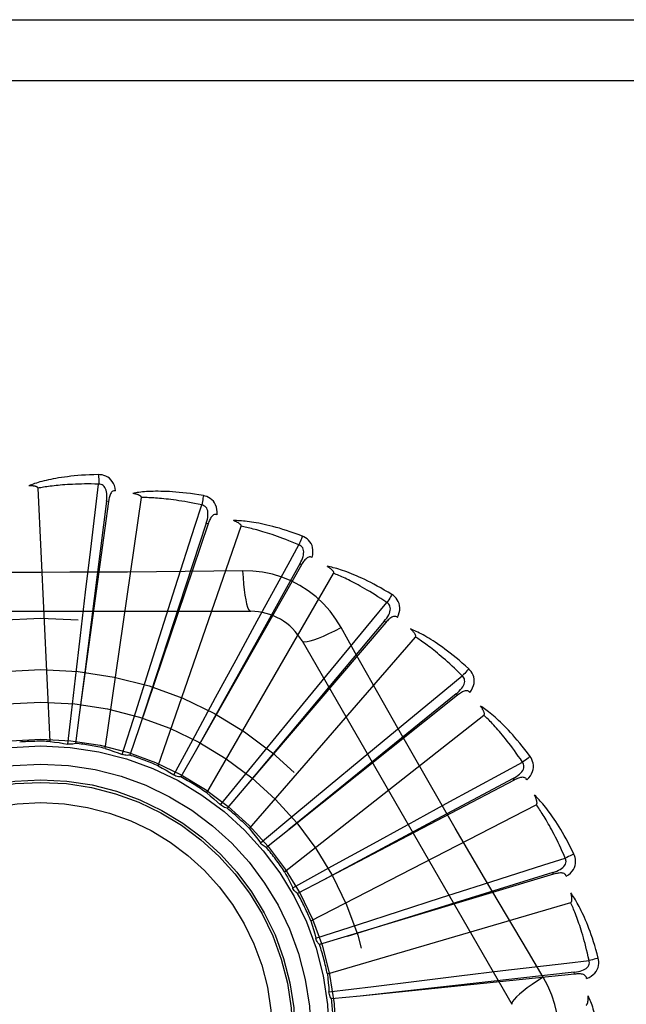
# Model space of a CAD drawing. Header units: inches. Extents: x 0 to 179, y 0 to 116.
# Tile 46 of 234: x 35.602 to 35.901, y 38.265 to 38.75. Entities that reach past the tile are written whole.
import ezdxf

# ---------------------------------------------------------------- set-up
doc = ezdxf.new("R2010")
doc.units = ezdxf.units.IN
doc.header["$LTSCALE"] = 9.8421052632
doc.header["$MEASUREMENT"] = 0
doc.linetypes.add('HIDDEN', pattern=[0.2, 0.1, -0.1])
doc.layers.add('LEFTHAND_DOOR_ASSEMBLY', color=7, linetype='CONTINUOUS')

msp = doc.modelspace()

# ---------------------------------------------------------------- linework, layer by layer
at = {"layer": 'LEFTHAND_DOOR_ASSEMBLY', "color": 8, "linetype": 'HIDDEN'}
for p, q in [((35.0337062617, 38.7503474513), (36.0957062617, 38.7503474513)), ((35.0037062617, 38.7203474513), (36.0957062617, 38.7203474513)), ((35.6167812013, 38.3945260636), (35.6108349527, 38.5193531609)), ((35.6368322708, 38.4893284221), (35.6407091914, 38.5213910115)), ((35.6446103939, 38.5129592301), (35.6338532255, 38.4287570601)), ((35.6439845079, 38.3910547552), (35.6617694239, 38.5147515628)), ((35.6455611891, 38.5128295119), (35.6446103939, 38.5129592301)), ((35.64556116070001, 38.5128293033), (35.6311887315, 38.4077148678)), ((35.6946334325, 38.5017735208), (35.660627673, 38.4012785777)), ((35.670039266, 38.3824979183), (35.7109125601, 38.5005935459)), ((35.6937244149, 38.5020809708), (35.6803953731, 38.461582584)), ((35.6946334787, 38.5017736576), (35.6937244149, 38.5020809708)), ((35.6343075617, 38.4681896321), (35.6368322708, 38.4893284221)), ((35.7407265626, 38.4816304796), (35.6883165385, 38.3893872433)), ((35.7398921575, 38.4821044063), (35.7191396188, 38.4448604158)), ((35.7407266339, 38.4816306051), (35.7398921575, 38.4821044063)), ((35.6940037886, 38.3691648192), (35.7564881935, 38.4773909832)), ((35.711664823, 38.4787017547), (35.6974960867, 38.4784923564)), ((35.6718301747, 38.4496863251), (35.6784347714, 38.4704132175)), ((35.6317855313, 38.4468111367), (35.6343075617, 38.4681896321)), ((35.6803953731, 38.461582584), (35.6606096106, 38.4012235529)), ((35.5087643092, 38.4586808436), (35.7156482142, 38.4586808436)), ((35.7084778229, 38.4348001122), (35.718885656, 38.4539025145)), ((35.7821746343, 38.4531282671), (35.7132545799, 38.372470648)), ((35.7814449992, 38.4537515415), (35.7540190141, 38.421108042)), ((35.7821747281, 38.4531283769), (35.7814449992, 38.4537515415)), ((35.6293311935, 38.425790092), (35.6317855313, 38.4468111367)), ((35.6654188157, 38.4294771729), (35.6718301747, 38.4496863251)), ((35.7150119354, 38.3515373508), (35.796849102, 38.4459824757)), ((35.7191396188, 38.4448604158), (35.6882883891, 38.3893366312)), ((35.7409072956, 38.4440975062), (35.8443492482, 38.2649307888)), ((35.6983577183, 38.4161695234), (35.7084778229, 38.4348001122)), ((35.6268467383, 38.4042840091), (35.6293311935, 38.425790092)), ((35.6338532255, 38.4287570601), (35.6311814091, 38.4076574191)), ((35.6590028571, 38.4091721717), (35.6654188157, 38.4294771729)), ((35.741645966, 38.4132472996), (35.7554808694, 38.4300348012)), ((35.7540190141, 38.421108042), (35.7132173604, 38.3724262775)), ((35.6882149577, 38.3974456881), (35.6983577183, 38.4161695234)), ((35.8174796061, 38.4172970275), (35.7345404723, 38.3511402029)), ((35.8168811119, 38.4180471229), (35.7837729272, 38.3911839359)), ((35.8174797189, 38.4172971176), (35.8168811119, 38.4180471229)), ((35.7281828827, 38.3968686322), (35.741645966, 38.4132472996)), ((35.6311887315, 38.4077148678), (35.6292368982, 38.3935897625)), ((35.6523734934, 38.3880985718), (35.6590028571, 38.4091721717)), ((35.73230441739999, 38.3302526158), (35.8305365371, 38.4075032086)), ((35.6255780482, 38.3932109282), (35.6268467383, 38.4042840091)), ((35.660627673, 38.4012785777), (35.6560379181, 38.3877781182)), ((35.6777171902, 38.378007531), (35.6882149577, 38.3974456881)), ((35.7146799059, 38.3804026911), (35.7281828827, 38.3968686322)), ((35.7701358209, 38.385806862), (35.7868977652, 38.3996727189)), ((35.6883165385, 38.3893872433), (35.6812547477, 38.3769993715)), ((35.7837729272, 38.3911839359), (35.7344955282, 38.3511036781)), ((35.7538163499, 38.3722720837), (35.7701358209, 38.385806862)), ((35.7006931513, 38.3633025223), (35.7146799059, 38.3804026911)), ((35.7132545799, 38.372470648), (35.7039759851, 38.3616430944)), ((35.7374411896, 38.3586591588), (35.7538163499, 38.3722720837)), ((35.8453654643, 38.3754317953), (35.7514048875, 38.3261668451)), ((35.8449197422, 38.3762816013), (35.807325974, 38.3561696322)), ((35.8453655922, 38.3754318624), (35.8449197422, 38.3762816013)), ((35.745256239, 38.3060799), (35.8563329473, 38.3633439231)), ((35.7929176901, 38.3534705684), (35.8120008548, 38.3639136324)), ((35.7204709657, 38.3445150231), (35.7374411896, 38.3586591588)), ((35.807325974, 38.3561696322), (35.7513538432, 38.326139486)), ((35.7743316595, 38.3432688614), (35.7929176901, 38.3534705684)), ((35.7345404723, 38.3511402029), (35.7233804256, 38.3422643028)), ((35.7556761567, 38.3330009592), (35.7743316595, 38.3432688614)), ((35.7363358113, 38.3223240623), (35.7556761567, 38.3330009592)), ((35.8648243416, 38.329045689), (35.7632383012, 38.2984531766)), ((35.8645475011, 38.3299644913), (35.8238268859, 38.3173306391)), ((35.8648244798, 38.3290457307), (35.8645475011, 38.3299644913)), ((35.7514048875, 38.3261668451), (35.7387667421, 38.3195633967)), ((35.8091681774, 38.3174071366), (35.8298828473, 38.3240499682)), ((35.7364554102, 38.3220827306), (35.736335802, 38.3223240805)), ((35.7533992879, 38.2798928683), (35.8733059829, 38.3151006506)), ((35.8238268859, 38.3173306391), (35.7631830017, 38.2984359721)), ((35.7889873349, 38.3109072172), (35.8091681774, 38.3174071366)), ((35.768725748, 38.3043554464), (35.7889873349, 38.3109072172)), ((35.7477142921, 38.2975316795), (35.768725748, 38.3043554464)), ((35.7632383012, 38.2984531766), (35.7495788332, 38.294360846)), ((35.8596961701, 38.2783909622), (35.8524304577, 38.2905567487)), ((35.8182999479, 38.2789199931), (35.8398974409, 38.28152250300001)), ((35.87505499, 38.2807698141), (35.8326792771, 38.2760706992)), ((35.8751530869, 38.2798152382), (35.87505499, 38.2807698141)), ((35.8326792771, 38.2760706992), (35.7695554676, 38.268994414)), ((35.8751529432, 38.2798152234), (35.7696130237, 38.269000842)), ((35.7761183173, 38.2737579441), (35.7972536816, 38.2763567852)), ((35.7972536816, 38.2763567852), (35.8182999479, 38.2789199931)), ((35.7541951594, 38.2710339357), (35.7761183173, 38.2737579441)), ((35.7696130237, 38.269000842), (35.7554259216, 38.2675675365))]:
    msp.add_line(p, q, dxfattribs=at)
for points in [[(35.640649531, 38.5260636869), (35.638421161, 38.5260166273), (35.6362888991, 38.525942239), (35.6342549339, 38.5258435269), (35.6323131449, 38.5257225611), (35.6304593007, 38.5255810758), (35.6286897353, 38.5254212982), (35.6270004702, 38.5252448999), (35.6253880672, 38.5250539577), (35.6238488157, 38.5248501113), (35.6223794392, 38.5246353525), (35.6209764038, 38.524411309), (35.6196366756, 38.5241799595), (35.6183567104, 38.5239435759), (35.6171344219, 38.5237023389), (35.6159670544, 38.5234570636), (35.6148531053, 38.5232074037), (35.6137907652, 38.5229528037), (35.6127782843, 38.5226940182), (35.6118140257, 38.5224310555), (35.6108958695, 38.5221651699), (35.6100218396, 38.5218971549), (35.6091898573, 38.5216281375), (35.6083979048, 38.5213597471), (35.6076438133, 38.52109106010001), (35.6069244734, 38.5208212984), (35.6062407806, 38.520551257)], [(35.6490388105, 38.5180955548), (35.6487997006, 38.5194326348), (35.6484519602, 38.5206472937), (35.6479940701, 38.5217477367), (35.6474311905, 38.5227231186), (35.6467657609, 38.52357295), (35.6460090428, 38.524294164), (35.6451627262, 38.524885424), (35.6442610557, 38.5253515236), (35.6433283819, 38.5256880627), (35.6423962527, 38.5259136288), (35.6415075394, 38.5260392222), (35.640649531, 38.5260636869)], [(35.640649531, 38.5260636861), (35.6406863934, 38.5254418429), (35.6407132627, 38.5247312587), (35.6407290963, 38.5239548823), (35.6407336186, 38.5231269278), (35.6407267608, 38.5222625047), (35.6407089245, 38.5213910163)], [(35.6108349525, 38.5193531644), (35.6107944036, 38.5195213), (35.6107160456, 38.5196708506), (35.6105960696, 38.51980082), (35.6104459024, 38.5199141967), (35.6102748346, 38.5200130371), (35.6100854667, 38.5200991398), (35.6098837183, 38.5201745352), (35.6096689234, 38.5202405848), (35.609442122, 38.5202992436), (35.6092041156, 38.520350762), (35.6089558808, 38.5203959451), (35.608697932, 38.5204350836), (35.6084315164, 38.5204686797), (35.6081554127, 38.5204969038), (35.6078692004, 38.52052015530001), (35.6075717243, 38.5205382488), (35.6072564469, 38.5205513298), (35.6069390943, 38.5205588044), (35.6066349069, 38.5205600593), (35.6063388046, 38.520555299)], [(35.6407091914, 38.5213910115), (35.6388593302, 38.5214309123), (35.6370834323, 38.5214538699), (35.6353830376, 38.5214592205), (35.6337535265, 38.5214489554), (35.63219171, 38.5214243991), (35.6306948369, 38.521386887), (35.6292599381, 38.5213378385), (35.627884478, 38.5212783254), (35.6265656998, 38.5212095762), (35.6253012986, 38.5211325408), (35.6240887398, 38.52104828), (35.6229259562, 38.5209576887), (35.621810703, 38.5208617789), (35.6207409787, 38.5207612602), (35.6197146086, 38.5206570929), (35.6187298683, 38.5205495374), (35.6177847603, 38.5204391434), (35.6168779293, 38.5203260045), (35.6160077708, 38.5202102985), (35.6151730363, 38.5200923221), (35.6143723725, 38.5199723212), (35.61360448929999, 38.5198506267), (35.6128680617, 38.5197275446), (35.6121618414, 38.5196033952), (35.6114839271, 38.5194786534), (35.6108349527, 38.5193531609)], [(35.6446089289, 38.5129590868), (35.6447192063, 38.5139910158), (35.6447756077, 38.5149722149), (35.6447754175, 38.5159053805), (35.6447163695, 38.5167870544), (35.6445937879, 38.5176167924), (35.6444064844, 38.518387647), (35.64415468, 38.5190971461), (35.643833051, 38.5197283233), (35.6434379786, 38.5202631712), (35.6429748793, 38.5206999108), (35.6424455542, 38.5210299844), (35.6418757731, 38.5212553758), (35.6412949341, 38.5213757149), (35.6407048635, 38.5213915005)], [(35.6490424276, 38.5180950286), (35.6485806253, 38.5181128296), (35.648153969, 38.5180468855), (35.6477609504, 38.5178921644), (35.6474060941, 38.5176637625), (35.6470959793, 38.5173741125), (35.6468229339, 38.51702617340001), (35.6465823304, 38.5166246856), (35.6463716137, 38.5161767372), (35.6461878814, 38.5156892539), (35.6460275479, 38.5151674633), (35.6458866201, 38.5146183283), (35.6457634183, 38.5140435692), (35.6456545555, 38.5134477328), (35.64556116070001, 38.5128293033)], [(35.6923151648, 38.5156982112), (35.6901181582, 38.5160737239), (35.688010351, 38.516404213), (35.6859944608, 38.5166922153), (35.6840648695, 38.5169409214), (35.6822177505, 38.5171528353), (35.6804499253, 38.5173308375), (35.6787578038, 38.5174773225), (35.677138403, 38.5175949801), (35.6755883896, 38.5176861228), (35.6741049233, 38.5177533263), (35.6726848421, 38.5177988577), (35.6713255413, 38.5178252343), (35.6700239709, 38.5178353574), (35.6687781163, 38.5178297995), (35.667585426, 38.5178098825), (35.6664443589, 38.51777555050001), (35.6653530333, 38.5177266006), (35.6643098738, 38.5176641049), (35.6633132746, 38.5175883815), (35.6623613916, 38.517501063), (35.6614524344, 38.5174033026), (35.6605845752, 38.5172966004), (35.659756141, 38.5171829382), (35.6589648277, 38.5170618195), (35.6582074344, 38.5169330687), (35.6574849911, 38.516797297)], [(35.6617694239, 38.5147515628), (35.6617614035, 38.5149243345), (35.6617127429, 38.5150859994), (35.6616195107, 38.5152362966), (35.6614935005, 38.5153760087), (35.6613442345, 38.5155054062), (35.6611745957, 38.5156257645), (35.6609907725, 38.5157379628), (35.6607923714, 38.5158434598), (35.6605807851, 38.5159439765), (35.6603568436, 38.5160396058), (35.6601216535, 38.5161309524), (35.6598757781, 38.5162182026), (35.6596205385, 38.5163016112), (35.6593547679, 38.5163815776), (35.6590781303, 38.5164585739), (35.6587894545, 38.5165326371), (35.6584877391, 38.5166042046), (35.6581721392, 38.5166725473), (35.6578413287, 38.5167370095), (35.6574957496, 38.5167978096)], [(35.69148943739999, 38.5110986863), (35.6896806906, 38.5114886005), (35.6879413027, 38.5118475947), (35.6862726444, 38.5121746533), (35.6846706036, 38.5124728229), (35.683132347, 38.5127442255), (35.6816554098, 38.5129906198), (35.6802371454, 38.5132139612), (35.6788752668, 38.5134157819), (35.6775672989, 38.5135978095), (35.6763111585, 38.5137614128), (35.6751045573, 38.5139081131), (35.6739456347, 38.5140391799), (35.6728323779, 38.5141560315), (35.6717629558, 38.5142597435), (35.6707354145, 38.51435167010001), (35.6697481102, 38.5144323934), (35.668799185, 38.5145028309), (35.6678873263, 38.5145633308), (35.6670109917, 38.5146143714), (35.6661690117, 38.5146564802), (35.6653601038, 38.51469015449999), (35.664583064, 38.5147159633), (35.6638366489, 38.5147344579), (35.6631196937, 38.5147461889), (35.6624304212, 38.5147519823), (35.6617694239, 38.5147515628)], [(35.6923151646, 38.51569821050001), (35.6922341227, 38.515083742), (35.69212672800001, 38.5143848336), (35.6919965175, 38.5136253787), (35.6918450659, 38.5128146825), (35.691673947, 38.5119623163), (35.6914891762, 38.5110987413)], [(35.69904486, 38.5062863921), (35.6990631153, 38.5076445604), (35.6989515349, 38.5089030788), (35.6987101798, 38.5100702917), (35.6983420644, 38.5111345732), (35.6978494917, 38.5120949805), (35.6972429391, 38.5129463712), (35.6965238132, 38.513687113), (35.695726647, 38.5143154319), (35.6948745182, 38.5148223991), (35.6940019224, 38.5152202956), (35.6931530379, 38.5155118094), (35.6923151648, 38.5156982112)], [(35.6784347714, 38.4704132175), (35.6881076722, 38.5005814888), (35.69148943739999, 38.5110986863)], [(35.6937229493, 38.5020811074), (35.6940265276, 38.5030735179), (35.694267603, 38.5040263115), (35.694444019, 38.50494264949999), (35.6945528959, 38.5058195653), (35.6945895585, 38.5066575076), (35.694551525, 38.5074498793), (35.6944385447, 38.5081942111), (35.694242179, 38.5088748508), (35.69395546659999, 38.5094748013), (35.6935833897, 38.5099912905), (35.693126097, 38.5104155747), (35.6926092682, 38.5107447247), (35.6920617, 38.5109728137), (35.6914852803, 38.5110999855)], [(35.6990486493, 38.5062851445), (35.6985983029, 38.5063900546), (35.6981667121, 38.5064060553), (35.6977514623, 38.5063284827), (35.6973597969, 38.5061713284), (35.6970004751, 38.5059455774), (35.6966665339, 38.5056555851), (35.6963543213, 38.5053068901), (35.6960626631, 38.5049069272), (35.6957900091, 38.5044630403), (35.6955338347, 38.5039810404), (35.695291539, 38.5034685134), (35.6950618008, 38.5029274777), (35.6948421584, 38.5023630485), (35.6946334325, 38.5017735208)], [(35.741085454, 38.4957422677), (35.7389992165, 38.4965267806), (35.7369920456, 38.4972502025), (35.7350670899, 38.49791451), (35.7332194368, 38.4985238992), (35.7314458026, 38.4990815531), (35.7297436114, 38.4995909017), (35.7281097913, 38.5000549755), (35.726541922, 38.5004769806), (35.7250371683, 38.5008598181), (35.7235932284, 38.501206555), (35.7222074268, 38.5015200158), (35.7208776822, 38.5018031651), (35.7196015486, 38.5020594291), (35.7183771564, 38.5022897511), (35.71720225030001, 38.5024959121), (35.7160753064, 38.502678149), (35.7149944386, 38.5028366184), (35.71395830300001, 38.5029726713), (35.7129653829, 38.5030869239), (35.7120141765, 38.5031813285), (35.711103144, 38.503257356), (35.7102307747, 38.5033168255), (35.7093958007, 38.5033619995), (35.7085958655, 38.5033928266), (35.7078277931, 38.5034097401), (35.7070927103, 38.5034131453)], [(35.7109125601, 38.500593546), (35.7109373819, 38.5007647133), (35.7109201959, 38.5009326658), (35.7108570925, 38.5010978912), (35.7107598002, 38.5012589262), (35.7106377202, 38.5014142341), (35.710493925, 38.5015645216), (35.7103346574, 38.5017094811), (35.7101598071, 38.5018506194), (35.7099710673, 38.5019893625), (35.7097692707, 38.5021256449), (35.7095556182, 38.5022598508), (35.7093306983, 38.5023920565), (35.7090958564, 38.5025222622), (35.7088500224, 38.5026510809), (35.7085929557, 38.5027790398), (35.7083235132, 38.5029063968), (35.7080357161, 38.5030357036), (35.70774383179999, 38.5031606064), (35.7074616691, 38.5032749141), (35.7071846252, 38.5033806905)], [(35.7394041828, 38.4913821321), (35.7377019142, 38.4921073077), (35.7360618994, 38.4927889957), (35.7344852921, 38.4934259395), (35.7329686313, 38.494021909), (35.7315095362, 38.494579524), (35.73010591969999, 38.4951009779), (35.7287555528, 38.4955886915), (35.7274564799, 38.4960446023), (35.7262065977, 38.496470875), (35.7250041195, 38.4968692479), (35.7238470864, 38.4972416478), (35.7227339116, 38.4975896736), (35.721662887, 38.4979150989), (35.7206324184, 38.4982193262), (35.7196408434, 38.498504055), (35.7186866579, 38.498770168), (35.7177682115, 38.4990189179), (35.7168842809, 38.4992508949), (35.7160334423, 38.4994668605), (35.7152146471, 38.4996675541), (35.7144267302, 38.4998537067), (35.7136686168, 38.50002610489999), (35.7129391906, 38.5001855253), (35.7122374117, 38.5003327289), (35.7115616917, 38.5004688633), (35.7109125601, 38.5005935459)], [(35.7410854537, 38.495742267), (35.7408895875, 38.4951542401), (35.7406518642, 38.4944882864), (35.740380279, 38.4937671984), (35.7400781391, 38.4929998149), (35.7397488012, 38.4921952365), (35.7394039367, 38.4913822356)], [(35.7459123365, 38.4852269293), (35.7461872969, 38.4865570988), (35.746315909, 38.4878139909), (35.746299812, 38.4890057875), (35.7461397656, 38.4901205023), (35.7458378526, 38.4911567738), (35.7454033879, 38.4921075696), (35.7448374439, 38.4929710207), (35.7441735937, 38.4937388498), (35.7434328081, 38.4943979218), (35.7426512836, 38.4949537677), (35.741872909, 38.4954006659), (35.741085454, 38.4957422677)], [(35.718885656, 38.4539025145), (35.7340931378, 38.4816949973), (35.7394041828, 38.4913821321)], [(35.7398907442, 38.4821048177), (35.7403766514, 38.4830218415), (35.7407936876, 38.483911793), (35.7411403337, 38.4847781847), (35.7414132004, 38.4856186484), (35.7416077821, 38.4864345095), (35.7417203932, 38.4872197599), (35.7417503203, 38.4879720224), (35.7416863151, 38.4886775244), (35.7415183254, 38.4893208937), (35.7412507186, 38.4898984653), (35.7408819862, 38.4904016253), (35.74043678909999, 38.4908226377), (35.7399422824, 38.4911502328), (35.7394003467, 38.4913841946)], [(35.7459151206, 38.4852252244), (35.7454932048, 38.4854133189), (35.7450727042, 38.4855106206), (35.7446503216, 38.4855130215), (35.7442359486, 38.4854328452), (35.7438403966, 38.4852791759), (35.7434576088, 38.4850576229), (35.7430850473, 38.4847743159), (35.7427229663, 38.4844367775), (35.7423712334, 38.4840525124), (35.7420284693, 38.4836277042), (35.7416935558, 38.483170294), (35.7413655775, 38.4826825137), (35.7410430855, 38.4821698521), (35.7407265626, 38.4816304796)], [(35.7851977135, 38.4669171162), (35.783297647, 38.4680822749), (35.7814636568, 38.4691724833), (35.7796992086, 38.4701890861), (35.7780002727, 38.4711371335), (35.77636422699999, 38.4720203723), (35.7747891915, 38.4728426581), (35.7732727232, 38.4736075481), (35.7718130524, 38.4743186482), (35.7704079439, 38.4749793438), (35.7690557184, 38.4755930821), (35.7677542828, 38.476163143), (35.7665021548, 38.4766928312), (35.7652975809, 38.477185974), (35.7641389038, 38.4776438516), (35.763024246, 38.47806863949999), (35.761952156, 38.4784608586), (35.7609208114, 38.4788210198), (35.7599291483, 38.4791507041), (35.758975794, 38.4794508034), (35.7580596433, 38.4797235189), (35.7571794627, 38.4799705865), (35.7563341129, 38.4801940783), (35.7555227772, 38.4803964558), (35.754743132, 38.4805781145), (35.7539921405, 38.4807400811), (35.7532709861, 38.48088254)], [(35.7564881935, 38.4773909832), (35.7565449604, 38.4775543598), (35.7565598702, 38.4777225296), (35.7565291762, 38.4778967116), (35.7564641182, 38.4780732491), (35.7563736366, 38.4782488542), (35.756260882, 38.4784236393), (35.7561319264, 38.4785961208), (35.7559869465, 38.4787677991), (35.7558278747, 38.4789397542), (35.7556555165, 38.4791117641), (35.7554711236, 38.4792839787), (35.7552752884, 38.4794563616), (35.755069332, 38.4796286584), (35.7548523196, 38.4798016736), (35.7546241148, 38.4799759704), (35.7543836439, 38.4801520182), (35.7541303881, 38.4803304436), (35.7538625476, 38.4805113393), (35.7535779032, 38.4806950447), (35.7532771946, 38.4808814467)], [(35.6974960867, 38.4784923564), (35.6691647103, 38.4781851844), (35.6549538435, 38.4780554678), (35.6407243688, 38.4779629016), (35.6264947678, 38.4778957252), (35.612256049, 38.4778789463), (35.5980161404, 38.4778927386), (35.5837815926, 38.4779582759), (35.5695464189, 38.4780498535), (35.5553366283, 38.4781794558)], [(35.7116647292, 38.4787037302), (35.7118603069, 38.4753171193), (35.712114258, 38.4721324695), (35.7124170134, 38.4692495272), (35.7127673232, 38.4666501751), (35.7131651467, 38.4643392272), (35.7136050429, 38.4623769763), (35.7140808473, 38.4607952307), (35.7145853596, 38.4596325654), (35.7151128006, 38.4589206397), (35.7156479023, 38.4586808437)], [(35.7602376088, 38.4506582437), (35.7576404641, 38.454856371), (35.7547008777, 38.4587795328), (35.7514285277, 38.4624159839), (35.7478476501, 38.4657414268), (35.7439768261, 38.468738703), (35.7398511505, 38.4713789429), (35.7355024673, 38.473635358), (35.7309688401, 38.4754942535), (35.7262919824, 38.4769411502), (35.721496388, 38.477964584), (35.7166155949, 38.4785519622), (35.711664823, 38.4787017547)], [(35.7827216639, 38.4629539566), (35.7811873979, 38.4639881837), (35.77970603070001, 38.4649679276), (35.7782784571, 38.4658917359), (35.7769019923, 38.4667639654), (35.7755747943, 38.4675876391), (35.7742952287, 38.4683653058), (35.7730615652, 38.4690997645), (35.7718722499, 38.46979328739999), (35.7707256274, 38.4704483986), (35.7696202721, 38.4710671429), (35.7685546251, 38.4716517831), (35.7675274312, 38.4722041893), (35.7665373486, 38.4727264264), (35.7655830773, 38.4732201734), (35.7646633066, 38.4736874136), (35.7637767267, 38.4741292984), (35.762921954, 38.4745473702), (35.7620978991, 38.4749424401), (35.7613033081, 38.4753155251), (35.7605372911, 38.4756675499), (35.7597988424, 38.4759994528), (35.7590870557, 38.4763122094), (35.7584009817, 38.4766067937), (35.7577397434, 38.4768841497), (35.7571019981, 38.4771457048), (35.7564881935, 38.4773909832)], [(35.7851977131, 38.4669171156), (35.7848941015, 38.4663767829), (35.7845346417, 38.4657678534), (35.7841314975, 38.4651111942), (35.7836895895, 38.4644148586), (35.7832139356, 38.4636871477), (35.7827214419, 38.4629541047)], [(35.7879473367, 38.4556783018), (35.788469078, 38.4569324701), (35.7888332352, 38.458142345), (35.7890429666, 38.45931564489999), (35.7890967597, 38.4604404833), (35.7889964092, 38.4615151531), (35.7887497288, 38.462530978), (35.7883574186, 38.4634859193), (35.787850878, 38.4643654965), (35.7872482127, 38.4651528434), (35.7865860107, 38.4658465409), (35.7859062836, 38.4664326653), (35.7851977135, 38.4669171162)], [(35.7554808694, 38.4300348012), (35.7756732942, 38.4544470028), (35.7827216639, 38.4629539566)], [(35.7814436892, 38.453752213), (35.7820943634, 38.4545607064), (35.7826722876, 38.4553556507), (35.78317663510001, 38.4561407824), (35.7836036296, 38.4569144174), (35.7839490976, 38.45767871), (35.7842082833, 38.4584284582), (35.7843800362, 38.4591614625), (35.7844507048, 38.4598663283), (35.7844075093, 38.4605298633), (35.7842540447, 38.4611476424), (35.7839871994, 38.4617114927), (35.7836297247, 38.4622091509), (35.7832061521, 38.4626244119), (35.7827182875, 38.4629567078)], [(35.7879503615, 38.4556757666), (35.78757254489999, 38.4559400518), (35.7871784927, 38.45611517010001), (35.7867640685, 38.4561977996), (35.7863416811, 38.456197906), (35.7859240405, 38.456122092), (35.7855061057, 38.4559771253), (35.7850865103, 38.4557695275), (35.7846669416, 38.4555066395), (35.7842486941, 38.4551958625), (35.7838315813, 38.4548435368), (35.7834160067, 38.4544576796), (35.7830014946, 38.454040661), (35.7825876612, 38.4535981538), (35.7821746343, 38.4531282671)], [(35.7409074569, 38.444097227), (35.7413679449, 38.4437586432), (35.7422121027, 38.4436521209), (35.7434044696, 38.4437763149), (35.7449340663, 38.4441226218), (35.7468012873, 38.4446921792), (35.7489865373, 38.4454851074), (35.75145987, 38.4464913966), (35.754187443, 38.4477001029), (35.7571424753, 38.4491028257), (35.7602393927, 38.4506591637)], [(35.7810797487, 38.4135140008), (35.7671659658, 38.4382389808), (35.7602376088, 38.4506582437)], [(35.8230576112, 38.4302645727), (35.8214123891, 38.4317682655), (35.8198178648, 38.43318585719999), (35.8182776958, 38.4345180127), (35.816788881, 38.4357704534), (35.8153495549, 38.4369473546), (35.813958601, 38.4380528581), (35.8126142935, 38.439090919), (35.81131557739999, 38.4400654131), (35.8100608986, 38.4409800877), (35.8088492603, 38.4418386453), (35.8076792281, 38.4426447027), (35.8065499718, 38.4434017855), (35.805460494, 38.4441139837), (35.8044094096, 38.444782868), (35.8033952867, 38.4454109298), (35.8024167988, 38.4459989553), (35.8014722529, 38.4465477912), (35.8005609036, 38.4470591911), (35.7996815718, 38.4475342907), (35.7988335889, 38.4479754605), (35.7980160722, 38.4483846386), (35.797228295, 38.4487640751), (35.7964699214, 38.4491163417), (35.7957387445, 38.4494422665), (35.7950319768, 38.4497434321), (35.7943508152, 38.450019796)], [(35.796849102, 38.4459824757), (35.7969357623, 38.4461321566), (35.7969822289, 38.4462944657), (35.7969850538, 38.4464713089), (35.7969545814, 38.4466569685), (35.7968989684, 38.4468465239), (35.7968213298, 38.4470394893), (35.7967273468, 38.4472332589), (35.79661747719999, 38.4474292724), (35.7964938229, 38.4476282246), (35.7963571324, 38.447829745), (35.7962086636, 38.448033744), (35.7960489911, 38.4482400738), (35.795879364, 38.4484482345), (35.7956990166, 38.448659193), (35.7955079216, 38.448873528), (35.7953051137, 38.4490919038), (35.7950900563, 38.4493151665), (35.7948614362, 38.4495433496), (35.79461757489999, 38.4497768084), (35.7943590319, 38.4500154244)], [(35.8198762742, 38.42684162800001), (35.8185654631, 38.4281475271), (35.8172962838, 38.4293899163), (35.8160693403, 38.4305672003), (35.8148828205, 38.4316841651), (35.813735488, 38.4327441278), (35.8126262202, 38.4337499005), (35.8115538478, 38.4347045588), (35.810517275, 38.4356106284), (35.8095153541, 38.4364709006), (35.8085470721, 38.4372876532), (35.8076113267, 38.4380634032), (35.8067072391, 38.4388002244), (35.80583388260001, 38.4395003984), (35.8049902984, 38.4401658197), (35.804175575, 38.440798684), (35.803388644, 38.4414003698), (35.8026284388, 38.4419726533), (35.8018940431, 38.4425165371), (35.8011844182, 38.4430332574), (35.8004988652, 38.4435238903), (35.7998365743, 38.4439895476), (35.7991968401, 38.4444313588), (35.7985789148, 38.4448504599), (35.7979821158, 38.4452479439), (35.7974053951, 38.4456254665), (35.796849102, 38.4459824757)], [(35.7868977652, 38.3996727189), (35.8113453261, 38.4198223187), (35.8198762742, 38.42684162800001)], [(35.8168799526, 38.4180480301), (35.8176718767, 38.41871877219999), (35.8183898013, 38.41938997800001), (35.8190336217, 38.4200654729), (35.8195993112, 38.4207443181), (35.8200831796, 38.4214294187), (35.8204795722, 38.4221165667), (35.8207869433, 38.4228038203), (35.8209897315, 38.4234825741), (35.8210728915, 38.4241422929), (35.8210391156, 38.4247779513), (35.8208838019, 38.4253821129), (35.8206269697, 38.4259384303), (35.8202896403, 38.4264263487), (35.8198734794, 38.4268449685)], [(35.8230576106, 38.4302645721), (35.8226572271, 38.4297914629), (35.8221890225, 38.4292615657), (35.8216688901, 38.4286930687), (35.8211031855, 38.4280929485), (35.8204984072, 38.4274684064), (35.8198760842, 38.4268418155)], [(35.8236305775, 38.4187084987), (35.8243802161, 38.4198411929), (35.824966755, 38.4209602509), (35.8253947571, 38.4220726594), (35.8256604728, 38.4231670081), (35.8257653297, 38.4242412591), (35.8257153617, 38.4252854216), (35.8255108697, 38.426297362), (35.8251799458, 38.4272569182), (35.8247371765, 38.4281441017), (35.8242182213, 38.4289505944), (35.8236616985, 38.4296547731), (35.8230576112, 38.4302645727)], [(35.8236326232, 38.4187058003), (35.8233107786, 38.4190372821), (35.8229565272, 38.4192839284), (35.8225652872, 38.4194431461), (35.822150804, 38.4195227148), (35.8217264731, 38.419527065), (35.8212887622, 38.4194636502), (35.8208375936, 38.4193391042), (35.8203759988, 38.4191603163), (35.8199066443, 38.4189343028), (35.8194305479, 38.418667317), (35.8189496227, 38.4183671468), (35.8184638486, 38.4180362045), (35.81797392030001, 38.417680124), (35.8174796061, 38.4172970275)], [(35.8524304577, 38.2905567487), (35.8379987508, 38.3149388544), (35.8307809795, 38.3271809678), (35.82358607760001, 38.3394577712), (35.8164131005, 38.351747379), (35.8092792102, 38.3640700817), (35.8021712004, 38.37640910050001), (35.7951106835, 38.3887693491), (35.7880724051, 38.40114316), (35.7810797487, 38.4135140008)], [(35.8532967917, 38.3871093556), (35.8519658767, 38.3888972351), (35.8506684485, 38.3905909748), (35.8494082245, 38.3921905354), (35.8481833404, 38.3937021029), (35.8469927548, 38.3951301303), (35.8458361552, 38.3964788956), (35.8447125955, 38.3977526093), (35.8436217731, 38.3989552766), (35.8425628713, 38.4000908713), (35.8415356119, 38.4011632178), (35.8405392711, 38.4021761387), (35.8395737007, 38.4031332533), (35.8386386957, 38.4040387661), (35.8377331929, 38.4048944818), (35.836856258, 38.4057031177), (35.83600673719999, 38.4064656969), (35.8351831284, 38.4071833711), (35.8343850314, 38.4078580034), (35.8336115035, 38.4084909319), (35.8328623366, 38.4090846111), (35.832137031, 38.4096411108), (35.8314352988, 38.4101627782), (35.8307572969, 38.410652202), (35.830101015, 38.41111061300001), (35.8294640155, 38.4115400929), (35.8288474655, 38.4119403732)], [(35.8305365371, 38.4075032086), (35.8306499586, 38.4076337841), (35.8307263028, 38.4077843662), (35.8307625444, 38.407957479), (35.830767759, 38.4081455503), (35.8307490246, 38.40834220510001), (35.8307093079, 38.4085463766), (35.8306536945, 38.4087544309), (35.8305829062, 38.4089676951), (35.8304991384, 38.4091864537), (35.8304030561, 38.4094102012), (35.8302958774, 38.4096386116), (35.8301781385, 38.409871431), (35.8300509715, 38.4101079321), (35.8299138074, 38.4103492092), (35.8297667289, 38.4105958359), (35.8296089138, 38.4108486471), (35.8294367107, 38.4111130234), (35.82925869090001, 38.4113759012), (35.8290831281, 38.4116246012), (35.8289072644, 38.41186335)], [(35.8495251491, 38.38435034), (35.8484851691, 38.3858807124), (35.8474740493, 38.3873408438), (35.8464920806, 38.3887290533), (35.8455383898, 38.3900503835), (35.8446123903, 38.3913083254), (35.8437135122, 38.3925058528), (35.8428411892, 38.393646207), (35.8419948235, 38.3947320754), (35.8411738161, 38.3957664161), (35.8403776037, 38.3967516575), (35.8396055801, 38.3976904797), (35.8388572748, 38.3985850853), (35.8381322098, 38.39943789), (35.8374298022, 38.4002509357), (35.8367495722, 38.4010265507), (35.8360907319, 38.4017662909), (35.8354525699, 38.4024721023), (35.8348343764, 38.4031451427), (35.8342353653, 38.4037868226), (35.833655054, 38.4043983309), (35.8330928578, 38.4049809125), (35.8325482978, 38.40553581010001), (35.8320208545, 38.4060642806), (35.83151006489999, 38.4065675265), (35.8310152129, 38.4070473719), (35.8305365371, 38.4075032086)], [(35.6167812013, 38.3945260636), (35.6189916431, 38.3942466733), (35.6211945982, 38.393934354), (35.6233900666, 38.3935891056), (35.6255780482, 38.3932109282)], [(35.6292368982, 38.3935897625), (35.6286510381, 38.3933829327), (35.6280507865, 38.3932334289), (35.6274301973, 38.3931407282), (35.6268046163, 38.3931056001), (35.6261892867, 38.3931290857), (35.6255781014, 38.3932109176)], [(35.6439845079, 38.3910547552), (35.6461021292, 38.390362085), (35.6482061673, 38.3896384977), (35.650296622, 38.3888839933), (35.6523734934, 38.3880985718)], [(35.6560379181, 38.3877781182), (35.6554235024, 38.3876859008), (35.6548058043, 38.3876526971), (35.6541788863, 38.387679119), (35.6535579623, 38.3877630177), (35.6529581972, 38.3879025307), (35.6523735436, 38.3880985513)], [(35.8532967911, 38.3871093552), (35.8528141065, 38.3867205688), (35.8522540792, 38.3862888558), (35.8516357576, 38.385829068), (35.8509667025, 38.3853468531), (35.8502546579, 38.3848480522), (35.849524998, 38.3843505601)], [(35.8516724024, 38.3756536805), (35.8526228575, 38.376624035), (35.85341058, 38.3776118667), (35.8540413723, 38.3786231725), (35.8545093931, 38.379647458), (35.8548156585, 38.3806824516), (35.8549642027, 38.3817172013), (35.8549549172, 38.38274955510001), (35.8548115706, 38.3837543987), (35.8545447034, 38.3847093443), (35.8541877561, 38.3855994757), (35.8537745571, 38.3863962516), (35.8532967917, 38.3871093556)], [(35.670039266, 38.3824979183), (35.6719875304, 38.3814170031), (35.6739166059, 38.3803083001), (35.6758264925, 38.3791718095), (35.6777171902, 38.378007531)], [(35.8120008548, 38.3639136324), (35.8398199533, 38.3790723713), (35.8495251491, 38.38435034)], [(35.8449187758, 38.3762827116), (35.8458233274, 38.3767914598), (35.8466553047, 38.3773146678), (35.8474153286, 38.3778561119), (35.8480992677, 38.3784156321), (35.8487040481, 38.3789967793), (35.849223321, 38.3795964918), (35.849655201, 38.3802131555), (35.8499827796, 38.3808412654), (35.8501892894, 38.3814733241), (35.850276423, 38.3821038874), (35.8502382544, 38.3827265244), (35.8500913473, 38.3833213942), (35.849852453, 38.3838643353), (35.849523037, 38.3843541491)], [(35.6812547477, 38.3769993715), (35.680633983, 38.3770250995), (35.6800211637, 38.3771093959), (35.6794105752, 38.3772539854), (35.6788167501, 38.3774538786), (35.6782542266, 38.3777043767), (35.6777172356, 38.3780075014)], [(35.8516740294, 38.3756504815), (35.851420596, 38.3760370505), (35.8511193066, 38.3763463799), (35.8507651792, 38.376576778), (35.8503731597, 38.3767333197), (35.8499572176, 38.3768178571), (35.8495153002, 38.3768383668), (35.84904857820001, 38.376801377), (35.8485613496, 38.3767130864), (35.8480575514, 38.376579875), (35.84753943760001, 38.376407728), (35.8470104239, 38.3762039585), (35.8464709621, 38.3759709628), (35.845922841, 38.3757141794), (35.8453654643, 38.3754317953)], [(35.6940037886, 38.3691648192), (35.6957122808, 38.367734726), (35.697396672, 38.3662809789), (35.6990569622, 38.3648035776), (35.7006931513, 38.3633025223)], [(35.8748223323, 38.339011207), (35.8738538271, 38.3410186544), (35.8729003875, 38.342927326), (35.8719656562, 38.3447364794), (35.8710489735, 38.3464525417), (35.8701501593, 38.3480800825), (35.8692697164, 38.3496233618), (35.8684075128, 38.3510866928), (35.8675640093, 38.3524740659), (35.866739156, 38.3537895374), (35.8659334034, 38.3550369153), (35.8651467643, 38.3562200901), (35.8643797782, 38.3573426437), (35.8636330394, 38.3584087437), (35.8629058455, 38.35942036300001), (35.8621977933, 38.3603803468), (35.8615079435, 38.3612899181), (35.8608350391, 38.3621504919), (35.8601790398, 38.3629639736), (35.859539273, 38.3637318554), (35.8589159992, 38.3644565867), (35.858309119, 38.3651402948), (35.8577187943, 38.3657853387), (35.8571456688, 38.3663942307), (35.8565880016, 38.3669685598), (35.856043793, 38.3675108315), (35.8555141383, 38.3680205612)], [(35.8563329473, 38.3633439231), (35.8564690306, 38.3634506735), (35.8565724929, 38.363584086), (35.8566408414, 38.3637472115), (35.8566815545, 38.3639308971), (35.8567003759, 38.3641275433), (35.8567000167, 38.3643355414), (35.856684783, 38.3645503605), (35.8566556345, 38.3647731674), (35.856614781, 38.3650038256), (35.8565627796, 38.3652417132), (35.8565007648, 38.3654862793), (35.8564292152, 38.3657371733), (35.8563491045, 38.3659934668), (35.8562600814, 38.3662563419), (35.8561623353, 38.3665263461), (35.8560552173, 38.366804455), (35.8559385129, 38.3670917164), (35.8558111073, 38.3673884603), (35.8556716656, 38.3676954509), (35.8555206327, 38.3680124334)], [(35.7039759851, 38.3616430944), (35.7033713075, 38.361785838), (35.7027855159, 38.3619845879), (35.7022133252, 38.362242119), (35.7016680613, 38.362550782), (35.7011631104, 38.3629032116), (35.7006931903, 38.3633024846)], [(35.8705967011, 38.3370158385), (35.8698651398, 38.3387153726), (35.8691486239, 38.3403404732), (35.8684471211, 38.3418894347), (35.867760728, 38.3433673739), (35.8670895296, 38.3447778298), (35.8664335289, 38.34612383), (35.8657927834, 38.3474086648), (35.8651672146, 38.3486350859), (35.8645567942, 38.3498061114), (35.8639614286, 38.3509242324), (35.8633810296, 38.3519921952), (35.8628155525, 38.3530122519), (35.8622649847, 38.3539868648), (35.8617291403, 38.3549181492), (35.8612079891, 38.3558084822), (35.8607010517, 38.3566595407), (35.8602079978, 38.35747337), (35.8597283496, 38.3582512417), (35.8592616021, 38.3589946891), (35.8588075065, 38.3597049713), (35.8583657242, 38.3603834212), (35.85793602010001, 38.3610313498), (35.8575181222, 38.3616500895), (35.8571118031, 38.3622409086), (35.856716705, 38.3628057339), (35.8563329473, 38.3633439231)], [(35.7150119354, 38.3515373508), (35.71641837, 38.3498104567), (35.7177970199, 38.3480644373), (35.7191478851, 38.3462992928), (35.7204709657, 38.3445150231)], [(35.7233804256, 38.3422643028), (35.7228136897, 38.3425189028), (35.72227609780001, 38.34282492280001), (35.7217629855, 38.3431860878), (35.72128599, 38.3435923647), (35.720856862, 38.344033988), (35.7204709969, 38.3445149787)], [(35.8748223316, 38.3390112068), (35.8742747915, 38.3387207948), (35.8736431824, 38.3384028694), (35.8729490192, 38.3380684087), (35.8722007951, 38.3377215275), (35.8714072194, 38.337366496), (35.8705965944, 38.3370160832)], [(35.8710592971, 38.3280699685), (35.8721762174, 38.328842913), (35.8731366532, 38.329663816), (35.8739474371, 38.330537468), (35.8746008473, 38.3314546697), (35.87509745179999, 38.3324129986), (35.8754391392, 38.3334009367), (35.8756253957, 38.3344163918), (35.8756748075, 38.335430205), (35.8755934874, 38.3364183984), (35.8754114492, 38.3373599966), (35.875156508, 38.3382205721), (35.8748223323, 38.339011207)], [(35.8298828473, 38.3240499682), (35.8600680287, 38.33366997), (35.8705967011, 38.3370158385)], [(35.8645467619, 38.3299657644), (35.8655312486, 38.3302941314), (35.8664472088, 38.3306504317), (35.8672959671, 38.3310382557), (35.8680734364, 38.3314582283), (35.8687772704, 38.331914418), (35.86940065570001, 38.33240501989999), (35.8699414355, 38.3329288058), (35.8703819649, 38.3334835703), (35.8707043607, 38.3340651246), (35.8709092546, 38.3346678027), (35.8709896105, 38.3352864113), (35.8709579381, 38.3358983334), (35.8708261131, 38.3364766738), (35.870595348, 38.3370199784)], [(35.73230441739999, 38.3302526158), (35.7330096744, 38.3289481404), (35.7337016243, 38.3276368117), (35.7343803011, 38.3263185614), (35.7350456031, 38.324993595), (35.7356974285, 38.3236621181), (35.7363358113, 38.3223240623)], [(35.8710605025, 38.3280661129), (35.8708847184, 38.3284938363), (35.870647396, 38.3288546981), (35.8703433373, 38.3291479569), (35.8699881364, 38.3293758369), (35.869595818, 38.3295375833), (35.8691658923, 38.3296413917), (35.8687007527, 38.3296934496), (35.8682057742, 38.3296990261), (35.8676860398, 38.3296636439), (35.8671448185, 38.32959273), (35.8665867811, 38.3294928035), (35.86601280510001, 38.3293661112), (35.8654256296, 38.3292176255), (35.8648243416, 38.329045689)], [(35.7387667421, 38.3195633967), (35.73829621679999, 38.3198915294), (35.7378578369, 38.3202585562), (35.7374488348, 38.3206672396), (35.7370758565, 38.3211104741), (35.7367456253, 38.3215813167), (35.7364554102, 38.3220827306)], [(35.8733059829, 38.3151006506), (35.8734598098, 38.3151797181), (35.873586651, 38.3152911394), (35.8736846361, 38.3154383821), (35.8737593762, 38.3156110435), (35.8738150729, 38.3158005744), (35.8738540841, 38.3160048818), (35.8738797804, 38.3162187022), (35.8738933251, 38.3164429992), (35.8738968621, 38.316677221), (35.8738908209, 38.3169206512), (35.8738762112, 38.3171725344), (35.8738534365, 38.3174324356), (35.8738232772, 38.3176992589), (35.8737856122, 38.3179742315), (35.8737407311, 38.3182578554), (35.8736881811, 38.3185512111), (35.8736265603, 38.3188606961), (35.8735590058, 38.3191708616), (35.8734885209, 38.3194667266), (35.8734141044, 38.3197532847)], [(35.8868562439, 38.2877085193), (35.8862851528, 38.2898629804), (35.8857101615, 38.2919175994), (35.8851347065, 38.2938709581), (35.8845593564, 38.2957294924), (35.883984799, 38.2974977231), (35.8834123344, 38.2991797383), (35.8828426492, 38.3007797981), (35.8822769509, 38.3023017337), (35.8817159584, 38.3037495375), (35.8811608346, 38.3051268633), (35.8806123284, 38.306437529), (35.8800716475, 38.3076849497), (35.8795401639, 38.30887310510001), (35.8790175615, 38.3100040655), (35.8785039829, 38.3110807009), (35.8779987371, 38.31210439), (35.8775008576, 38.3130767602), (35.8770106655, 38.3139996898), (35.8765277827, 38.3148747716), (35.8760529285, 38.3157043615), (35.875586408, 38.3164905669), (35.8751288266, 38.3172356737), (35.8746812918, 38.3179420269), (35.87424239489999, 38.3186115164), (35.8738106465, 38.3192469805), (35.87338703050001, 38.3198477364)], [(35.8823293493, 38.2865489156), (35.8819326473, 38.2883561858), (35.881536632, 38.29008752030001), (35.8811409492, 38.2917412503), (35.880746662, 38.293322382), (35.8803545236, 38.2948343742), (35.8799651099, 38.2962801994), (35.8795791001, 38.2976630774), (35.8791969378, 38.2989857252), (35.8788191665, 38.3002511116), (35.87844616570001, 38.3014617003), (35.8780783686, 38.30262020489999), (35.87771615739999, 38.3037288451), (35.8773599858, 38.3047900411), (35.8770100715, 38.3058059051), (35.8766668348, 38.30677877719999), (35.8763301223, 38.3077103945), (35.8759999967, 38.30860282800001), (35.8756762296, 38.3094574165), (35.8753586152, 38.3102757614), (35.8750471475, 38.311059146), (35.8747417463, 38.3118089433), (35.8744424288, 38.312526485), (35.87414918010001, 38.3132131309), (35.873862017, 38.3138701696), (35.8735809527, 38.3144995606), (35.8733059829, 38.3151006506)], [(35.745256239, 38.3060799), (35.7459203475, 38.3039531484), (35.7465513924, 38.3018195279), (35.747149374, 38.2996790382), (35.7477142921, 38.2975316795)], [(35.7495788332, 38.294360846), (35.749147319, 38.2948078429), (35.7487619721, 38.2952917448), (35.7484198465, 38.2958177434), (35.7481280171, 38.2963721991), (35.7478937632, 38.2969416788), (35.7477143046, 38.2975316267)], [(35.8398974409, 38.28152250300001), (35.871357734, 38.2852560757), (35.8823293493, 38.2865489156)], [(35.8750545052, 38.2807712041), (35.8760833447, 38.2809073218), (35.8770501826, 38.2810838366), (35.8779569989, 38.2813040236), (35.8787998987, 38.2815692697), (35.8795773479, 38.281884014), (35.8802823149, 38.2822477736), (35.8809124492, 38.2826597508), (35.8814500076, 38.2831211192), (35.8818766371, 38.2836311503), (35.8821918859, 38.2841841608), (35.8823878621, 38.2847763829), (35.8824725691, 38.2853832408), (35.8824525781, 38.2859760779), (35.8823288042, 38.2865532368)], [(35.8810905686, 38.2776771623), (35.8823335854, 38.2782247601), (35.8834320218, 38.2788490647), (35.8843934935, 38.2795534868), (35.8852086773, 38.2803304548), (35.8858776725, 38.2811774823), (35.8864001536, 38.2820829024), (35.8867752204, 38.2830447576), (35.8870156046, 38.2840308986), (35.887122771, 38.285016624), (35.887122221, 38.2859756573), (35.887034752, 38.286868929), (35.8868562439, 38.2877085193)], [(35.8868562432, 38.2877085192), (35.886263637, 38.287526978), (35.8855832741, 38.2873343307), (35.8848383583, 38.2871372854), (35.8840380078, 38.2869382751), (35.8831915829, 38.2867398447), (35.8823292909, 38.2865491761)], [(35.7533992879, 38.2798928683), (35.7536489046, 38.2776788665), (35.7538647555, 38.2754643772), (35.7540468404, 38.2732494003), (35.7541951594, 38.2710339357)], [(35.8596978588, 38.2783920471), (35.8568627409, 38.2765293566), (35.8542317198, 38.2747170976), (35.8518863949, 38.2730134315), (35.8498104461, 38.2714103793), (35.8480080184, 38.2699103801), (35.8465286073, 38.2685482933), (35.8453966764, 38.2673453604), (35.8446420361, 38.2663271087), (35.844289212, 38.2655143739), (35.844349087, 38.264931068)], [(35.8674479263, 38.2503474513), (35.8672260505, 38.2552245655), (35.8665715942, 38.2600571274), (35.8654870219, 38.264832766), (35.8639755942, 38.269504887), (35.8620431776, 38.2740277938), (35.8596961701, 38.2783909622)], [(35.8810905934, 38.277674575), (35.8809992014, 38.2781269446), (35.8808346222, 38.2785256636), (35.8805915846, 38.2788710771), (35.8802859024, 38.2791621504), (35.8799312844, 38.2793952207), (35.879528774, 38.2795785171), (35.87908189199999, 38.2797176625), (35.8785969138, 38.2798168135), (35.8780798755, 38.2798804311), (35.8775350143, 38.2799132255), (35.87696815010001, 38.279920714), (35.8763805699, 38.2799049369), (35.8757759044, 38.2798702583), (35.8751529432, 38.2798152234)], [(35.7554259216, 38.2675675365), (35.7550868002, 38.2680881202), (35.7547999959, 38.2686362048), (35.754563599, 38.2692174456), (35.7543819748, 38.2698171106), (35.7542597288, 38.2704206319), (35.7541951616, 38.2710338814)], [(35.8808421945, 38.2645170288), (35.8810075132, 38.2645650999), (35.881152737, 38.2646500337), (35.8812767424, 38.2647755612), (35.8813829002, 38.2649304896), (35.8814735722, 38.2651057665), (35.8815506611, 38.2652987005), (35.8816163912, 38.2655032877), (35.8816721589, 38.2657204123), (35.8817200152, 38.2659492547), (35.8817602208, 38.2661889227), (35.8817936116, 38.2664384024), (35.8818205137, 38.2666972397), (35.8818414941, 38.2669642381), (35.881856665, 38.267240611), (35.8818664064, 38.2675267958), (35.8818704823, 38.2678239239), (35.8818688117, 38.26813724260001), (35.8818613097, 38.2684548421), (35.8818478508, 38.2687652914), (35.8818284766, 38.2690724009)], [(35.8818210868, 38.2691498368), (35.8821238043, 38.2684826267), (35.8824272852, 38.2677795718), (35.8827307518, 38.2670414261), (35.8830350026, 38.2662654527), (35.8833407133, 38.26544967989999), (35.8836471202, 38.2645924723), (35.8839537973, 38.2636922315), (35.8842601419, 38.2627468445), (35.8845654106, 38.261754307), (35.8848692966, 38.2607126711), (35.8851711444, 38.2596199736), (35.8854708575, 38.2584742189), (35.8857680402, 38.2572736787), (35.8860623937, 38.2560155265), (35.8863539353, 38.2546976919), (35.8866406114, 38.253316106), (35.8869205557, 38.2518655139), (35.8871926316, 38.2503474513)]]:
    msp.add_lwpolyline(points, dxfattribs=at)
for radius in [0.2812500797, 0.2702837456, 0.235, 0.205, 0.179592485, 0.1635, 0.1452498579, 0.1420000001, 0.133, 0.12525, 0.124, 0.1139999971]:
    msp.add_circle((35.6122062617, 38.2503474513), radius, dxfattribs=at)
for centre, radius, start, end in [((35.7156482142, 38.4295141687), 0.0291666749, 30, 90), ((35.6122062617, 38.2503474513), 0.1442511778, 88.182554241, 94.1288010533), ((35.6122062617, 38.2503474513), 0.1442511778, 77.27346333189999, 83.21971014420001), ((35.6122062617, 38.2503474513), 0.1442511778, 66.3643724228, 72.3106192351), ((35.6122062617, 38.2503474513), 0.1442511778, 55.45528151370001, 61.40152832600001), ((35.6122062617, 38.2503474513), 0.1442511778, 44.5461906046, 50.4924374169), ((35.6122062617, 38.2503474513), 0.1442511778, 33.63709969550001, 39.58334650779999), ((35.6122062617, 38.2503474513), 0.1442511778, 22.7280087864, 28.6742555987), ((35.6122062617, 38.2503474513), 0.1442511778, 11.8189178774, 17.7651646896), ((35.6122062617, 38.2503474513), 0.1442511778, 0.9098269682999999, 6.856073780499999)]:
    msp.add_arc(centre, radius, start, end, dxfattribs=at)

doc.saveas('drawing.dxf')
